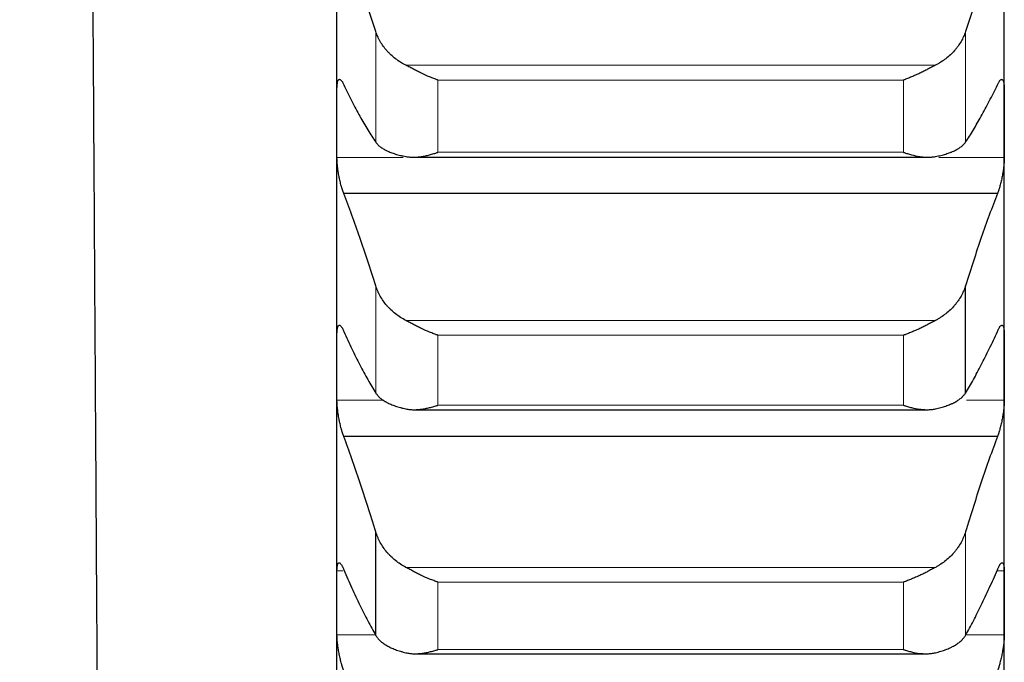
# Model space of a CAD drawing. Header units: inches. Extents: x 0 to 20790, y -12 to 14700.
# Tile 162 of 256: x 8037 to 8113, y 9367 to 9417. Entities that reach past the tile are written whole.
import ezdxf

# ---------------------------------------------------------------- set-up
doc = ezdxf.new("R2010")
doc.units = ezdxf.units.IN
doc.layers.add('1', color=7, linetype='Continuous', true_color=0xffffff)
doc.layers.add('254', color=7, linetype='Continuous', true_color=0xffffff)
doc.styles.add('latin_extended', font='simplex.shx')
doc.dimstyles.get("Standard").update_dxf_attribs({"dimtxt": 0.18, "dimasz": 0.18, "dimexe": 0.18, "dimexo": 0.0625, "dimgap": 0.09, "dimtad": 0, "dimtih": 1, "dimtoh": 1, "dimdec": 4, "dimzin": 0, "dimdsep": 46, "dimtxsty": 'Standard', "dimcen": 0.09, "dimadec": 0, "dimazin": 0, "dimtfac": 1, "dimtdec": 4, "dimtofl": 0, "dimtmove": 0, "dimatfit": 3, "dimfxl": 1, "dimtolj": 1, "dimtzin": 0, "dimarcsym": 0})

# ---------------------------------------------------------------- blocks, each defined once
blk = doc.blocks.new('_U1')
at = {"layer": '254', "color": 3, "linetype": 'Continuous', "lineweight": 13, "transparency": 16777216}
for p, q in [((1386.411, 10951.253), (1386.411, 7981.754)), ((8061.411, 9764.754), (8061.411, 7981.754)), ((1508.911, 8016.754), (7938.911, 8016.754))]:
    blk.add_line(p, q, dxfattribs=at)
at = {"layer": '254', "color": 3, "transparency": 16777216}
for points in [[(1508.911, 8037.17), (1508.911, 7996.337), (1386.411, 8016.754)], [(7938.911, 7996.337), (7938.911, 8037.17), (8061.411, 8016.754)]]:
    blk.add_solid(points, dxfattribs=at)
at = {"layer": 'Defpoints', "color": 0, "transparency": 16777216}
for p in [(1386.411, 10986.253), (8061.411, 9799.754), (8061.411, 8016.754)]:
    blk.add_point(p, dxfattribs=at)
at = {"layer": '254', "color": 2, "lineweight": 13, "transparency": 16777216, "insert": (4508.078, 8200.504), "char_height": 122.5, "attachment_point": 1, "style": 'latin_extended'}
blk.add_mtext('\\A1;6675', dxfattribs=at)

msp = doc.modelspace()

# ---------------------------------------------------------------- linework, layer by layer
at = {"layer": '1', "color": 2, "linetype": 'Continuous', "lineweight": 25}
for p, q in [((8061.411, 9409.107), (8061.411, 9428.734)), ((8113.411, 9409.107), (8113.411, 9428.734)), ((8061.411, 9390.105), (8061.411, 9409.107)), ((8113.411, 9390.105), (8113.411, 9409.107)), ((8067.388, 9406.454), (8107.464, 9406.454)), ((8112.874, 9403.633), (8061.949, 9403.633)), ((8110.385, 9388.091), (8110.385, 9396.433)), ((8061.411, 9371.76), (8061.411, 9390.105)), ((8113.411, 9371.76), (8113.411, 9390.105)), ((8067.464, 9386.79), (8107.393, 9386.79)), ((8112.874, 9384.711), (8061.949, 9384.711)), ((8064.438, 9369.219), (8064.438, 9377.273)), ((8061.411, 9354.1), (8061.411, 9371.76)), ((8113.411, 9354.1), (8113.411, 9371.76)), ((8067.541, 9367.786), (8107.316, 9367.786))]:
    msp.add_line(p, q, dxfattribs=at)
at = {"layer": '1', "color": 110, "linetype": 'Continuous', "lineweight": 13}
for p, q in [((8064.438, 9407.622), (8064.438, 9416.239)), ((8110.385, 9407.622), (8110.385, 9416.239)), ((8108.043, 9413.614), (8066.78, 9413.614)), ((8105.556, 9412.463), (8069.267, 9412.463)), ((8069.267, 9406.836), (8069.267, 9412.463)), ((8105.556, 9406.836), (8105.556, 9412.463)), ((8105.556, 9406.836), (8069.267, 9406.836)), ((8066.579, 9406.435), (8061.414, 9406.435)), ((8107.754, 9406.435), (8067.084, 9406.435)), ((8113.409, 9406.435), (8108.316, 9406.435)), ((8064.438, 9388.091), (8064.438, 9396.433)), ((8108.043, 9393.737), (8066.78, 9393.737)), ((8105.556, 9392.589), (8069.267, 9392.589)), ((8069.267, 9387.141), (8069.267, 9392.589)), ((8105.556, 9387.141), (8105.556, 9392.589)), ((8065.067, 9387.522), (8061.414, 9387.522)), ((8113.409, 9387.522), (8110.47, 9387.522)), ((8105.556, 9387.141), (8069.267, 9387.141)), ((8110.385, 9369.219), (8110.385, 9377.273)), ((8108.043, 9374.51), (8066.78, 9374.51)), ((8061.879, 9374.25), (8061.414, 9374.25)), ((8113.409, 9374.25), (8112.886, 9374.25)), ((8105.556, 9373.367), (8069.267, 9373.367)), ((8069.267, 9368.107), (8069.267, 9373.367)), ((8105.556, 9368.107), (8105.556, 9373.367)), ((8064.413, 9369.27), (8061.414, 9369.27)), ((8113.409, 9369.27), (8110.409, 9369.27)), ((8105.556, 9368.107), (8069.267, 9368.107))]:
    msp.add_line(p, q, dxfattribs=at)
at = {"layer": '1', "color": 2, "linetype": 'Continuous', "lineweight": 25}
for points, knots in [([(8045.866, 8861.176), (8045.214, 8966.423), (8044.189, 9131.945), (8043.122, 9304.233), (8042.665, 9378.039), (8042.539, 9398.336), (8042.414, 9418.633), (8042.288, 9438.93), (8042.162, 9459.227), (8042.037, 9479.503), (8041.953, 9493.013), (8041.911, 9499.758)], [0, 0, 0, 0, 0.49444, 0.777608, 0.809392, 0.841176, 0.872961, 0.904745, 0.936529, 0.968313, 1, 1, 1, 1]), ([(8066.78, 9413.614), (8066.634, 9413.688), (8066.494, 9413.768), (8066.225, 9413.939), (8065.968, 9414.12), (8065.731, 9414.32), (8065.591, 9414.452), (8065.563, 9414.478), (8065.508, 9414.532), (8065.481, 9414.559), (8065.401, 9414.642), (8065.349, 9414.697), (8065.199, 9414.867), (8065.107, 9414.982), (8064.935, 9415.22), (8064.856, 9415.341), (8064.748, 9415.528), (8064.713, 9415.59), (8064.665, 9415.686), (8064.649, 9415.718), (8064.618, 9415.782), (8064.603, 9415.814), (8064.531, 9415.976), (8064.48, 9416.107), (8064.438, 9416.239)], [0, 0, 0, 0, 0.125, 0.125, 0.25, 0.375, 0.375, 0.40625, 0.40625, 0.4375, 0.4375, 0.5, 0.5, 0.625, 0.625, 0.75, 0.75, 0.8125, 0.8125, 0.84375, 0.84375, 0.875, 0.875, 1, 1, 1, 1]), ([(8110.385, 9416.239), (8110.343, 9416.107), (8110.293, 9415.977), (8110.178, 9415.72), (8110.049, 9415.468), (8109.891, 9415.224), (8109.762, 9415.045), (8109.717, 9414.986), (8109.647, 9414.898), (8109.623, 9414.869), (8109.574, 9414.812), (8109.55, 9414.783), (8109.425, 9414.642), (8109.213, 9414.424), (8108.978, 9414.224), (8108.731, 9414.033), (8108.602, 9413.942), (8108.432, 9413.834), (8108.398, 9413.813), (8108.328, 9413.771), (8108.223, 9413.709), (8108.116, 9413.651), (8108.043, 9413.614)], [0, 0, 0, 0, 0.125, 0.125, 0.25, 0.375, 0.375, 0.4375, 0.4375, 0.46875, 0.46875, 0.5, 0.5, 0.625, 0.75, 0.75, 0.875, 0.875, 0.90625, 0.90625, 0.9375, 1, 1, 1, 1]), ([(8069.267, 9412.463), (8069.264, 9412.464), (8069.261, 9412.465), (8069.254, 9412.467), (8069.251, 9412.469), (8069.241, 9412.472), (8069.221, 9412.479), (8069.175, 9412.496), (8069.082, 9412.53), (8069.003, 9412.561), (8068.845, 9412.623), (8068.74, 9412.665), (8068.426, 9412.799), (8068.218, 9412.893), (8067.907, 9413.041), (8067.803, 9413.092), (8067.648, 9413.169), (8067.596, 9413.195), (8067.492, 9413.247), (8067.44, 9413.274), (8067.286, 9413.353), (8067.183, 9413.405), (8066.98, 9413.51), (8066.88, 9413.562), (8066.78, 9413.614)], [0, 0, 0, 0, 0.003906, 0.003906, 0.007812, 0.007812, 0.015625, 0.03125, 0.0625, 0.125, 0.125, 0.25, 0.25, 0.5, 0.5, 0.625, 0.625, 0.6875, 0.6875, 0.75, 0.75, 0.875, 0.875, 1, 1, 1, 1]), ([(8108.043, 9413.614), (8107.943, 9413.562), (8107.843, 9413.511), (8107.642, 9413.407), (8107.541, 9413.354), (8107.337, 9413.25), (8107.234, 9413.198), (8107.027, 9413.096), (8106.923, 9413.045), (8106.713, 9412.945), (8106.609, 9412.896), (8106.399, 9412.801), (8106.294, 9412.755), (8106.084, 9412.666), (8105.978, 9412.623), (8105.82, 9412.561), (8105.741, 9412.53), (8105.648, 9412.496), (8105.602, 9412.479), (8105.582, 9412.472), (8105.569, 9412.467), (8105.562, 9412.465), (8105.556, 9412.463)], [0, 0, 0, 0, 0.125, 0.125, 0.25, 0.25, 0.375, 0.375, 0.5, 0.5, 0.625, 0.625, 0.75, 0.75, 0.875, 0.875, 0.9375, 0.96875, 0.984375, 0.992188, 0.992188, 1, 1, 1, 1]), ([(8061.414, 9411.778), (8061.414, 9411.83), (8061.416, 9411.929), (8061.424, 9412.062), (8061.433, 9412.141), (8061.441, 9412.197), (8061.444, 9412.215), (8061.45, 9412.249), (8061.453, 9412.266), (8061.471, 9412.344), (8061.488, 9412.394), (8061.512, 9412.442), (8061.518, 9412.451), (8061.526, 9412.463), (8061.528, 9412.467), (8061.534, 9412.474), (8061.548, 9412.491), (8061.574, 9412.513), (8061.6, 9412.52), (8061.627, 9412.52), (8061.641, 9412.517), (8061.685, 9412.499), (8061.716, 9412.475), (8061.763, 9412.421), (8061.78, 9412.4), (8061.804, 9412.364), (8061.813, 9412.351), (8061.83, 9412.324), (8061.838, 9412.31), (8061.88, 9412.236), (8061.914, 9412.166), (8061.949, 9412.086)], [0, 0, 0, 0, 0.0625, 0.125, 0.1875, 0.1875, 0.21875, 0.21875, 0.25, 0.25, 0.375, 0.375, 0.40625, 0.40625, 0.421875, 0.421875, 0.4375, 0.5, 0.5625, 0.5625, 0.625, 0.625, 0.75, 0.75, 0.8125, 0.8125, 0.84375, 0.84375, 0.875, 0.875, 1, 1, 1, 1]), ([(8112.874, 9412.086), (8112.908, 9412.166), (8112.942, 9412.235), (8112.993, 9412.324), (8113.009, 9412.35), (8113.034, 9412.386), (8113.042, 9412.398), (8113.059, 9412.419), (8113.067, 9412.429), (8113.107, 9412.475), (8113.137, 9412.499), (8113.181, 9412.517), (8113.195, 9412.52), (8113.215, 9412.52), (8113.222, 9412.519), (8113.235, 9412.516), (8113.241, 9412.513), (8113.273, 9412.497), (8113.295, 9412.472), (8113.32, 9412.424), (8113.325, 9412.414), (8113.334, 9412.391), (8113.338, 9412.379), (8113.351, 9412.341), (8113.359, 9412.313), (8113.38, 9412.22), (8113.39, 9412.147), (8113.399, 9412.041), (8113.401, 9412.019), (8113.404, 9411.974), (8113.405, 9411.951), (8113.408, 9411.88), (8113.409, 9411.83), (8113.409, 9411.778)], [0, 0, 0, 0, 0.125, 0.125, 0.1875, 0.1875, 0.21875, 0.21875, 0.25, 0.25, 0.375, 0.375, 0.4375, 0.4375, 0.46875, 0.46875, 0.5, 0.5, 0.625, 0.625, 0.65625, 0.65625, 0.6875, 0.6875, 0.75, 0.75, 0.875, 0.875, 0.90625, 0.90625, 0.9375, 0.9375, 1, 1, 1, 1]), ([(8064.438, 9407.622), (8064.48, 9407.559), (8064.53, 9407.498), (8064.645, 9407.38), (8064.774, 9407.266), (8064.932, 9407.159), (8065.061, 9407.082), (8065.106, 9407.056), (8065.176, 9407.019), (8065.2, 9407.007), (8065.249, 9406.983), (8065.273, 9406.971), (8065.398, 9406.912), (8065.609, 9406.822), (8065.845, 9406.742), (8066.092, 9406.666), (8066.221, 9406.631), (8066.391, 9406.589), (8066.425, 9406.581), (8066.495, 9406.565), (8066.599, 9406.541), (8066.707, 9406.519), (8066.78, 9406.505)], [0, 0, 0, 0, 0.125, 0.125, 0.25, 0.375, 0.375, 0.4375, 0.4375, 0.46875, 0.46875, 0.5, 0.5, 0.625, 0.75, 0.75, 0.875, 0.875, 0.90625, 0.90625, 0.9375, 1, 1, 1, 1]), ([(8108.043, 9406.505), (8108.189, 9406.533), (8108.329, 9406.564), (8108.598, 9406.63), (8108.855, 9406.7), (8109.091, 9406.78), (8109.232, 9406.834), (8109.26, 9406.844), (8109.315, 9406.866), (8109.342, 9406.878), (8109.422, 9406.912), (8109.474, 9406.935), (8109.624, 9407.006), (8109.716, 9407.055), (8109.888, 9407.157), (8109.967, 9407.21), (8110.075, 9407.293), (8110.109, 9407.321), (8110.158, 9407.365), (8110.174, 9407.379), (8110.205, 9407.408), (8110.22, 9407.423), (8110.292, 9407.498), (8110.343, 9407.559), (8110.385, 9407.622)], [0, 0, 0, 0, 0.125, 0.125, 0.25, 0.375, 0.375, 0.40625, 0.40625, 0.4375, 0.4375, 0.5, 0.5, 0.625, 0.625, 0.75, 0.75, 0.8125, 0.8125, 0.84375, 0.84375, 0.875, 0.875, 1, 1, 1, 1]), ([(8066.78, 9406.505), (8066.88, 9406.486), (8066.98, 9406.473), (8067.181, 9406.456), (8067.282, 9406.453), (8067.486, 9406.455), (8067.589, 9406.46), (8067.795, 9406.478), (8067.9, 9406.49), (8068.109, 9406.523), (8068.214, 9406.542), (8068.424, 9406.587), (8068.529, 9406.612), (8068.739, 9406.667), (8068.844, 9406.698), (8069.003, 9406.747), (8069.082, 9406.772), (8069.175, 9406.804), (8069.221, 9406.82), (8069.241, 9406.826), (8069.254, 9406.831), (8069.261, 9406.833), (8069.267, 9406.836)], [0, 0, 0, 0, 0.125, 0.125, 0.25, 0.25, 0.375, 0.375, 0.5, 0.5, 0.625, 0.625, 0.75, 0.75, 0.875, 0.875, 0.9375, 0.96875, 0.984375, 0.992188, 0.992188, 1, 1, 1, 1]), ([(8105.556, 9406.836), (8105.559, 9406.835), (8105.562, 9406.833), (8105.569, 9406.831), (8105.572, 9406.83), (8105.582, 9406.826), (8105.602, 9406.82), (8105.648, 9406.804), (8105.741, 9406.772), (8105.82, 9406.747), (8105.978, 9406.698), (8106.083, 9406.668), (8106.397, 9406.585), (8106.605, 9406.54), (8106.916, 9406.491), (8107.02, 9406.479), (8107.175, 9406.465), (8107.227, 9406.461), (8107.33, 9406.456), (8107.382, 9406.454), (8107.537, 9406.453), (8107.64, 9406.456), (8107.843, 9406.473), (8107.943, 9406.486), (8108.043, 9406.505)], [0, 0, 0, 0, 0.003906, 0.003906, 0.007812, 0.007812, 0.015625, 0.03125, 0.0625, 0.125, 0.125, 0.25, 0.25, 0.5, 0.5, 0.625, 0.625, 0.6875, 0.6875, 0.75, 0.75, 0.875, 0.875, 1, 1, 1, 1]), ([(8061.949, 9403.633), (8061.914, 9403.715), (8061.88, 9403.806), (8061.83, 9403.953), (8061.813, 9404.004), (8061.789, 9404.084), (8061.781, 9404.111), (8061.764, 9404.166), (8061.756, 9404.195), (8061.716, 9404.336), (8061.686, 9404.454), (8061.642, 9404.639), (8061.628, 9404.701), (8061.608, 9404.797), (8061.601, 9404.829), (8061.588, 9404.893), (8061.581, 9404.926), (8061.55, 9405.087), (8061.528, 9405.217), (8061.503, 9405.38), (8061.498, 9405.412), (8061.489, 9405.478), (8061.484, 9405.511), (8061.472, 9405.608), (8061.464, 9405.672), (8061.443, 9405.861), (8061.433, 9405.983), (8061.423, 9406.131), (8061.422, 9406.16), (8061.419, 9406.217), (8061.418, 9406.246), (8061.415, 9406.329), (8061.414, 9406.383), (8061.414, 9406.435)], [0, 0, 0, 0, 0.125, 0.125, 0.1875, 0.1875, 0.21875, 0.21875, 0.25, 0.25, 0.375, 0.375, 0.4375, 0.4375, 0.46875, 0.46875, 0.5, 0.5, 0.625, 0.625, 0.65625, 0.65625, 0.6875, 0.6875, 0.75, 0.75, 0.875, 0.875, 0.90625, 0.90625, 0.9375, 0.9375, 1, 1, 1, 1]), ([(8113.409, 9406.435), (8113.409, 9406.383), (8113.407, 9406.276), (8113.399, 9406.106), (8113.39, 9405.986), (8113.382, 9405.894), (8113.379, 9405.862), (8113.373, 9405.8), (8113.369, 9405.768), (8113.352, 9405.61), (8113.335, 9405.482), (8113.31, 9405.318), (8113.305, 9405.286), (8113.297, 9405.236), (8113.295, 9405.22), (8113.289, 9405.187), (8113.275, 9405.105), (8113.248, 9404.959), (8113.223, 9404.831), (8113.196, 9404.705), (8113.181, 9404.642), (8113.138, 9404.455), (8113.107, 9404.337), (8113.059, 9404.168), (8113.043, 9404.113), (8113.018, 9404.033), (8113.01, 9404.007), (8112.993, 9403.955), (8112.985, 9403.93), (8112.943, 9403.806), (8112.908, 9403.715), (8112.874, 9403.633)], [0, 0, 0, 0, 0.0625, 0.125, 0.1875, 0.1875, 0.21875, 0.21875, 0.25, 0.25, 0.375, 0.375, 0.40625, 0.40625, 0.421875, 0.421875, 0.4375, 0.5, 0.5625, 0.5625, 0.625, 0.625, 0.75, 0.75, 0.8125, 0.8125, 0.84375, 0.84375, 0.875, 0.875, 1, 1, 1, 1]), ([(8066.78, 9393.737), (8066.634, 9393.813), (8066.494, 9393.895), (8066.225, 9394.07), (8065.968, 9394.256), (8065.731, 9394.461), (8065.591, 9394.596), (8065.563, 9394.624), (8065.508, 9394.679), (8065.481, 9394.707), (8065.401, 9394.791), (8065.349, 9394.848), (8065.199, 9395.022), (8065.107, 9395.141), (8064.935, 9395.385), (8064.856, 9395.51), (8064.748, 9395.701), (8064.713, 9395.766), (8064.665, 9395.864), (8064.649, 9395.897), (8064.618, 9395.963), (8064.603, 9395.996), (8064.531, 9396.162), (8064.48, 9396.297), (8064.438, 9396.433)], [0, 0, 0, 0, 0.125, 0.125, 0.25, 0.375, 0.375, 0.40625, 0.40625, 0.4375, 0.4375, 0.5, 0.5, 0.625, 0.625, 0.75, 0.75, 0.8125, 0.8125, 0.84375, 0.84375, 0.875, 0.875, 1, 1, 1, 1]), ([(8110.385, 9396.433), (8110.343, 9396.297), (8110.293, 9396.163), (8110.178, 9395.899), (8110.049, 9395.64), (8109.891, 9395.39), (8109.762, 9395.206), (8109.717, 9395.145), (8109.647, 9395.055), (8109.623, 9395.025), (8109.574, 9394.966), (8109.55, 9394.936), (8109.425, 9394.791), (8109.213, 9394.568), (8108.978, 9394.363), (8108.731, 9394.167), (8108.602, 9394.073), (8108.432, 9393.963), (8108.398, 9393.941), (8108.328, 9393.898), (8108.223, 9393.835), (8108.116, 9393.775), (8108.043, 9393.737)], [0, 0, 0, 0, 0.125, 0.125, 0.25, 0.375, 0.375, 0.4375, 0.4375, 0.46875, 0.46875, 0.5, 0.5, 0.625, 0.75, 0.75, 0.875, 0.875, 0.90625, 0.90625, 0.9375, 1, 1, 1, 1]), ([(8069.267, 9392.589), (8069.264, 9392.59), (8069.261, 9392.591), (8069.254, 9392.593), (8069.251, 9392.594), (8069.241, 9392.598), (8069.221, 9392.605), (8069.175, 9392.621), (8069.082, 9392.654), (8069.003, 9392.684), (8068.845, 9392.744), (8068.74, 9392.786), (8068.426, 9392.917), (8068.218, 9393.011), (8067.907, 9393.159), (8067.803, 9393.209), (8067.648, 9393.286), (8067.596, 9393.312), (8067.492, 9393.365), (8067.44, 9393.391), (8067.286, 9393.471), (8067.183, 9393.525), (8066.98, 9393.631), (8066.88, 9393.684), (8066.78, 9393.737)], [0, 0, 0, 0, 0.003906, 0.003906, 0.007812, 0.007812, 0.015625, 0.03125, 0.0625, 0.125, 0.125, 0.25, 0.25, 0.5, 0.5, 0.625, 0.625, 0.6875, 0.6875, 0.75, 0.75, 0.875, 0.875, 1, 1, 1, 1]), ([(8108.043, 9393.737), (8107.943, 9393.684), (8107.843, 9393.632), (8107.642, 9393.526), (8107.541, 9393.473), (8107.337, 9393.368), (8107.234, 9393.316), (8107.027, 9393.213), (8106.923, 9393.162), (8106.713, 9393.062), (8106.609, 9393.014), (8106.399, 9392.92), (8106.294, 9392.874), (8106.084, 9392.787), (8105.978, 9392.744), (8105.82, 9392.684), (8105.741, 9392.654), (8105.648, 9392.621), (8105.602, 9392.605), (8105.582, 9392.598), (8105.569, 9392.593), (8105.562, 9392.591), (8105.556, 9392.589)], [0, 0, 0, 0, 0.125, 0.125, 0.25, 0.25, 0.375, 0.375, 0.5, 0.5, 0.625, 0.625, 0.75, 0.75, 0.875, 0.875, 0.9375, 0.96875, 0.984375, 0.992188, 0.992188, 1, 1, 1, 1]), ([(8061.414, 9392.688), (8061.414, 9392.738), (8061.416, 9392.834), (8061.424, 9392.961), (8061.433, 9393.036), (8061.441, 9393.088), (8061.444, 9393.105), (8061.45, 9393.137), (8061.453, 9393.152), (8061.471, 9393.224), (8061.488, 9393.27), (8061.512, 9393.311), (8061.518, 9393.319), (8061.526, 9393.329), (8061.528, 9393.332), (8061.534, 9393.338), (8061.548, 9393.352), (8061.574, 9393.368), (8061.6, 9393.37), (8061.627, 9393.365), (8061.641, 9393.36), (8061.685, 9393.334), (8061.716, 9393.304), (8061.763, 9393.243), (8061.78, 9393.219), (8061.804, 9393.18), (8061.813, 9393.166), (8061.83, 9393.137), (8061.838, 9393.121), (8061.88, 9393.042), (8061.914, 9392.968), (8061.949, 9392.883)], [0, 0, 0, 0, 0.0625, 0.125, 0.1875, 0.1875, 0.21875, 0.21875, 0.25, 0.25, 0.375, 0.375, 0.40625, 0.40625, 0.421875, 0.421875, 0.4375, 0.5, 0.5625, 0.5625, 0.625, 0.625, 0.75, 0.75, 0.8125, 0.8125, 0.84375, 0.84375, 0.875, 0.875, 1, 1, 1, 1]), ([(8112.874, 9392.883), (8112.908, 9392.968), (8112.942, 9393.041), (8112.993, 9393.136), (8113.009, 9393.165), (8113.034, 9393.205), (8113.042, 9393.218), (8113.059, 9393.241), (8113.067, 9393.252), (8113.107, 9393.304), (8113.137, 9393.334), (8113.181, 9393.359), (8113.195, 9393.365), (8113.215, 9393.369), (8113.222, 9393.369), (8113.235, 9393.368), (8113.241, 9393.367), (8113.273, 9393.357), (8113.295, 9393.337), (8113.32, 9393.296), (8113.325, 9393.287), (8113.334, 9393.267), (8113.338, 9393.256), (8113.351, 9393.222), (8113.359, 9393.196), (8113.38, 9393.11), (8113.39, 9393.041), (8113.399, 9392.94), (8113.401, 9392.919), (8113.404, 9392.876), (8113.405, 9392.854), (8113.408, 9392.786), (8113.409, 9392.738), (8113.409, 9392.688)], [0, 0, 0, 0, 0.125, 0.125, 0.1875, 0.1875, 0.21875, 0.21875, 0.25, 0.25, 0.375, 0.375, 0.4375, 0.4375, 0.46875, 0.46875, 0.5, 0.5, 0.625, 0.625, 0.65625, 0.65625, 0.6875, 0.6875, 0.75, 0.75, 0.875, 0.875, 0.90625, 0.90625, 0.9375, 0.9375, 1, 1, 1, 1]), ([(8061.949, 9384.711), (8061.914, 9384.797), (8061.88, 9384.891), (8061.83, 9385.043), (8061.813, 9385.096), (8061.789, 9385.178), (8061.781, 9385.206), (8061.764, 9385.262), (8061.756, 9385.291), (8061.716, 9385.436), (8061.686, 9385.556), (8061.642, 9385.742), (8061.628, 9385.805), (8061.608, 9385.902), (8061.601, 9385.934), (8061.588, 9385.999), (8061.581, 9386.031), (8061.55, 9386.193), (8061.528, 9386.323), (8061.503, 9386.485), (8061.498, 9386.518), (8061.489, 9386.583), (8061.484, 9386.615), (8061.472, 9386.712), (8061.464, 9386.775), (8061.443, 9386.962), (8061.433, 9387.082), (8061.423, 9387.226), (8061.422, 9387.255), (8061.419, 9387.311), (8061.418, 9387.339), (8061.415, 9387.42), (8061.414, 9387.472), (8061.414, 9387.522)], [0, 0, 0, 0, 0.125, 0.125, 0.1875, 0.1875, 0.21875, 0.21875, 0.25, 0.25, 0.375, 0.375, 0.4375, 0.4375, 0.46875, 0.46875, 0.5, 0.5, 0.625, 0.625, 0.65625, 0.65625, 0.6875, 0.6875, 0.75, 0.75, 0.875, 0.875, 0.90625, 0.90625, 0.9375, 0.9375, 1, 1, 1, 1]), ([(8064.438, 9388.091), (8064.48, 9388.022), (8064.53, 9387.955), (8064.645, 9387.825), (8064.774, 9387.699), (8064.932, 9387.582), (8065.061, 9387.496), (8065.106, 9387.468), (8065.176, 9387.427), (8065.2, 9387.413), (8065.249, 9387.386), (8065.273, 9387.373), (8065.398, 9387.308), (8065.609, 9387.208), (8065.845, 9387.119), (8066.092, 9387.035), (8066.221, 9386.995), (8066.391, 9386.949), (8066.425, 9386.94), (8066.495, 9386.922), (8066.599, 9386.895), (8066.707, 9386.871), (8066.78, 9386.855)], [0, 0, 0, 0, 0.125, 0.125, 0.25, 0.375, 0.375, 0.4375, 0.4375, 0.46875, 0.46875, 0.5, 0.5, 0.625, 0.75, 0.75, 0.875, 0.875, 0.90625, 0.90625, 0.9375, 1, 1, 1, 1]), ([(8108.043, 9386.855), (8108.189, 9386.886), (8108.329, 9386.921), (8108.598, 9386.994), (8108.855, 9387.073), (8109.091, 9387.162), (8109.232, 9387.221), (8109.26, 9387.233), (8109.315, 9387.258), (8109.342, 9387.27), (8109.422, 9387.308), (8109.474, 9387.333), (8109.624, 9387.412), (8109.716, 9387.466), (8109.888, 9387.579), (8109.967, 9387.638), (8110.075, 9387.729), (8110.109, 9387.761), (8110.158, 9387.808), (8110.174, 9387.824), (8110.205, 9387.856), (8110.22, 9387.872), (8110.292, 9387.954), (8110.343, 9388.022), (8110.385, 9388.091)], [0, 0, 0, 0, 0.125, 0.125, 0.25, 0.375, 0.375, 0.40625, 0.40625, 0.4375, 0.4375, 0.5, 0.5, 0.625, 0.625, 0.75, 0.75, 0.8125, 0.8125, 0.84375, 0.84375, 0.875, 0.875, 1, 1, 1, 1]), ([(8113.409, 9387.522), (8113.409, 9387.472), (8113.407, 9387.368), (8113.399, 9387.202), (8113.39, 9387.084), (8113.382, 9386.994), (8113.379, 9386.963), (8113.373, 9386.901), (8113.369, 9386.87), (8113.352, 9386.714), (8113.335, 9386.587), (8113.31, 9386.424), (8113.305, 9386.392), (8113.297, 9386.342), (8113.295, 9386.326), (8113.289, 9386.293), (8113.275, 9386.211), (8113.248, 9386.065), (8113.223, 9385.936), (8113.196, 9385.809), (8113.181, 9385.745), (8113.138, 9385.557), (8113.107, 9385.437), (8113.059, 9385.264), (8113.043, 9385.208), (8113.018, 9385.126), (8113.01, 9385.099), (8112.993, 9385.046), (8112.985, 9385.02), (8112.943, 9384.892), (8112.908, 9384.797), (8112.874, 9384.711)], [0, 0, 0, 0, 0.0625, 0.125, 0.1875, 0.1875, 0.21875, 0.21875, 0.25, 0.25, 0.375, 0.375, 0.40625, 0.40625, 0.421875, 0.421875, 0.4375, 0.5, 0.5625, 0.5625, 0.625, 0.625, 0.75, 0.75, 0.8125, 0.8125, 0.84375, 0.84375, 0.875, 0.875, 1, 1, 1, 1]), ([(8066.78, 9386.855), (8066.88, 9386.833), (8066.98, 9386.818), (8067.181, 9386.797), (8067.282, 9386.791), (8067.486, 9386.789), (8067.589, 9386.792), (8067.795, 9386.806), (8067.9, 9386.817), (8068.109, 9386.845), (8068.214, 9386.863), (8068.424, 9386.904), (8068.529, 9386.927), (8068.739, 9386.98), (8068.844, 9387.008), (8069.003, 9387.055), (8069.082, 9387.08), (8069.175, 9387.11), (8069.221, 9387.125), (8069.241, 9387.132), (8069.254, 9387.137), (8069.261, 9387.139), (8069.267, 9387.141)], [0, 0, 0, 0, 0.125, 0.125, 0.25, 0.25, 0.375, 0.375, 0.5, 0.5, 0.625, 0.625, 0.75, 0.75, 0.875, 0.875, 0.9375, 0.96875, 0.984375, 0.992187, 0.992187, 1, 1, 1, 1]), ([(8105.556, 9387.141), (8105.559, 9387.14), (8105.562, 9387.139), (8105.569, 9387.137), (8105.572, 9387.136), (8105.582, 9387.132), (8105.602, 9387.125), (8105.648, 9387.11), (8105.741, 9387.08), (8105.82, 9387.055), (8105.978, 9387.008), (8106.083, 9386.98), (8106.397, 9386.901), (8106.605, 9386.86), (8106.916, 9386.817), (8107.02, 9386.807), (8107.175, 9386.796), (8107.227, 9386.793), (8107.33, 9386.79), (8107.382, 9386.79), (8107.537, 9386.791), (8107.64, 9386.797), (8107.843, 9386.818), (8107.943, 9386.833), (8108.043, 9386.855)], [0, 0, 0, 0, 0.003906, 0.003906, 0.007813, 0.007813, 0.015625, 0.03125, 0.0625, 0.125, 0.125, 0.25, 0.25, 0.5, 0.5, 0.625, 0.625, 0.6875, 0.6875, 0.75, 0.75, 0.875, 0.875, 1, 1, 1, 1]), ([(8066.78, 9374.51), (8066.634, 9374.588), (8066.494, 9374.672), (8066.225, 9374.851), (8065.968, 9375.041), (8065.731, 9375.252), (8065.591, 9375.39), (8065.563, 9375.418), (8065.508, 9375.474), (8065.481, 9375.503), (8065.401, 9375.589), (8065.349, 9375.648), (8065.199, 9375.826), (8065.107, 9375.948), (8064.935, 9376.198), (8064.856, 9376.326), (8064.748, 9376.522), (8064.713, 9376.588), (8064.665, 9376.689), (8064.649, 9376.722), (8064.618, 9376.79), (8064.603, 9376.824), (8064.531, 9376.995), (8064.48, 9377.133), (8064.438, 9377.273)], [0, 0, 0, 0, 0.125, 0.125, 0.25, 0.375, 0.375, 0.40625, 0.40625, 0.4375, 0.4375, 0.5, 0.5, 0.625, 0.625, 0.75, 0.75, 0.8125, 0.8125, 0.84375, 0.84375, 0.875, 0.875, 1, 1, 1, 1]), ([(8110.385, 9377.273), (8110.343, 9377.133), (8110.293, 9376.996), (8110.178, 9376.725), (8110.049, 9376.459), (8109.891, 9376.203), (8109.762, 9376.014), (8109.717, 9375.952), (8109.647, 9375.859), (8109.623, 9375.829), (8109.574, 9375.768), (8109.55, 9375.738), (8109.425, 9375.59), (8109.213, 9375.361), (8108.978, 9375.151), (8108.731, 9374.95), (8108.602, 9374.854), (8108.432, 9374.741), (8108.398, 9374.719), (8108.328, 9374.675), (8108.223, 9374.61), (8108.116, 9374.549), (8108.043, 9374.51)], [0, 0, 0, 0, 0.125, 0.125, 0.25, 0.375, 0.375, 0.4375, 0.4375, 0.46875, 0.46875, 0.5, 0.5, 0.625, 0.75, 0.75, 0.875, 0.875, 0.90625, 0.90625, 0.9375, 1, 1, 1, 1]), ([(8061.414, 9374.25), (8061.414, 9374.299), (8061.416, 9374.39), (8061.424, 9374.511), (8061.433, 9374.582), (8061.441, 9374.63), (8061.444, 9374.646), (8061.45, 9374.676), (8061.453, 9374.69), (8061.471, 9374.756), (8061.488, 9374.796), (8061.512, 9374.832), (8061.518, 9374.838), (8061.526, 9374.846), (8061.528, 9374.849), (8061.534, 9374.854), (8061.548, 9374.864), (8061.574, 9374.874), (8061.6, 9374.871), (8061.627, 9374.861), (8061.641, 9374.853), (8061.685, 9374.819), (8061.716, 9374.785), (8061.763, 9374.716), (8061.78, 9374.69), (8061.804, 9374.647), (8061.813, 9374.632), (8061.83, 9374.601), (8061.838, 9374.584), (8061.88, 9374.499), (8061.914, 9374.421), (8061.949, 9374.333)], [0, 0, 0, 0, 0.0625, 0.125, 0.1875, 0.1875, 0.21875, 0.21875, 0.25, 0.25, 0.375, 0.375, 0.40625, 0.40625, 0.421875, 0.421875, 0.4375, 0.5, 0.5625, 0.5625, 0.625, 0.625, 0.75, 0.75, 0.8125, 0.8125, 0.84375, 0.84375, 0.875, 0.875, 1, 1, 1, 1]), ([(8069.267, 9373.367), (8069.264, 9373.368), (8069.261, 9373.369), (8069.254, 9373.371), (8069.251, 9373.372), (8069.241, 9373.376), (8069.221, 9373.382), (8069.175, 9373.398), (8069.082, 9373.43), (8069.003, 9373.459), (8068.845, 9373.518), (8068.74, 9373.559), (8068.426, 9373.688), (8068.218, 9373.78), (8067.907, 9373.927), (8067.803, 9373.977), (8067.648, 9374.055), (8067.596, 9374.081), (8067.492, 9374.133), (8067.44, 9374.16), (8067.286, 9374.24), (8067.183, 9374.294), (8066.98, 9374.402), (8066.88, 9374.457), (8066.78, 9374.51)], [0, 0, 0, 0, 0.003906, 0.003906, 0.007812, 0.007812, 0.015625, 0.03125, 0.0625, 0.125, 0.125, 0.25, 0.25, 0.5, 0.5, 0.625, 0.625, 0.6875, 0.6875, 0.75, 0.75, 0.875, 0.875, 1, 1, 1, 1]), ([(8108.043, 9374.51), (8107.943, 9374.457), (8107.843, 9374.403), (8107.642, 9374.296), (8107.541, 9374.242), (8107.337, 9374.136), (8107.234, 9374.084), (8107.027, 9373.981), (8106.923, 9373.93), (8106.713, 9373.831), (8106.609, 9373.783), (8106.399, 9373.69), (8106.294, 9373.645), (8106.084, 9373.559), (8105.978, 9373.518), (8105.82, 9373.459), (8105.741, 9373.43), (8105.648, 9373.398), (8105.602, 9373.382), (8105.582, 9373.376), (8105.569, 9373.371), (8105.562, 9373.369), (8105.556, 9373.367)], [0, 0, 0, 0, 0.125, 0.125, 0.25, 0.25, 0.375, 0.375, 0.5, 0.5, 0.625, 0.625, 0.75, 0.75, 0.875, 0.875, 0.9375, 0.96875, 0.984375, 0.992188, 0.992188, 1, 1, 1, 1]), ([(8112.874, 9374.333), (8112.908, 9374.421), (8112.942, 9374.499), (8112.993, 9374.6), (8113.009, 9374.631), (8113.034, 9374.675), (8113.042, 9374.688), (8113.059, 9374.714), (8113.067, 9374.727), (8113.107, 9374.785), (8113.137, 9374.819), (8113.181, 9374.852), (8113.195, 9374.861), (8113.215, 9374.868), (8113.222, 9374.87), (8113.235, 9374.872), (8113.241, 9374.872), (8113.273, 9374.869), (8113.295, 9374.853), (8113.32, 9374.818), (8113.325, 9374.811), (8113.334, 9374.793), (8113.338, 9374.784), (8113.351, 9374.753), (8113.359, 9374.73), (8113.38, 9374.651), (8113.39, 9374.587), (8113.399, 9374.491), (8113.401, 9374.472), (8113.404, 9374.431), (8113.405, 9374.41), (8113.408, 9374.344), (8113.409, 9374.299), (8113.409, 9374.25)], [0, 0, 0, 0, 0.125, 0.125, 0.1875, 0.1875, 0.21875, 0.21875, 0.25, 0.25, 0.375, 0.375, 0.4375, 0.4375, 0.46875, 0.46875, 0.5, 0.5, 0.625, 0.625, 0.65625, 0.65625, 0.6875, 0.6875, 0.75, 0.75, 0.875, 0.875, 0.90625, 0.90625, 0.9375, 0.9375, 1, 1, 1, 1]), ([(8061.949, 9366.454), (8061.914, 9366.544), (8061.88, 9366.641), (8061.83, 9366.798), (8061.813, 9366.852), (8061.789, 9366.936), (8061.781, 9366.964), (8061.764, 9367.022), (8061.756, 9367.051), (8061.716, 9367.199), (8061.686, 9367.321), (8061.642, 9367.509), (8061.628, 9367.572), (8061.608, 9367.669), (8061.601, 9367.702), (8061.588, 9367.767), (8061.581, 9367.8), (8061.55, 9367.962), (8061.528, 9368.091), (8061.503, 9368.253), (8061.498, 9368.285), (8061.489, 9368.349), (8061.484, 9368.382), (8061.472, 9368.477), (8061.464, 9368.54), (8061.443, 9368.724), (8061.433, 9368.842), (8061.423, 9368.983), (8061.422, 9369.01), (8061.419, 9369.065), (8061.418, 9369.092), (8061.415, 9369.171), (8061.414, 9369.221), (8061.414, 9369.27)], [0, 0, 0, 0, 0.125, 0.125, 0.1875, 0.1875, 0.21875, 0.21875, 0.25, 0.25, 0.375, 0.375, 0.4375, 0.4375, 0.46875, 0.46875, 0.5, 0.5, 0.625, 0.625, 0.65625, 0.65625, 0.6875, 0.6875, 0.75, 0.75, 0.875, 0.875, 0.90625, 0.90625, 0.9375, 0.9375, 1, 1, 1, 1]), ([(8064.438, 9369.219), (8064.48, 9369.144), (8064.53, 9369.071), (8064.645, 9368.93), (8064.774, 9368.793), (8064.932, 9368.664), (8065.061, 9368.571), (8065.106, 9368.54), (8065.176, 9368.495), (8065.2, 9368.48), (8065.249, 9368.45), (8065.273, 9368.436), (8065.398, 9368.364), (8065.609, 9368.255), (8065.845, 9368.157), (8066.092, 9368.064), (8066.221, 9368.021), (8066.391, 9367.969), (8066.425, 9367.959), (8066.495, 9367.94), (8066.599, 9367.911), (8066.707, 9367.883), (8066.78, 9367.866)], [0, 0, 0, 0, 0.125, 0.125, 0.25, 0.375, 0.375, 0.4375, 0.4375, 0.46875, 0.46875, 0.5, 0.5, 0.625, 0.75, 0.75, 0.875, 0.875, 0.90625, 0.90625, 0.9375, 1, 1, 1, 1]), ([(8108.043, 9367.866), (8108.189, 9367.901), (8108.329, 9367.938), (8108.598, 9368.019), (8108.855, 9368.106), (8109.091, 9368.204), (8109.232, 9368.269), (8109.26, 9368.282), (8109.315, 9368.309), (8109.342, 9368.323), (8109.422, 9368.364), (8109.474, 9368.392), (8109.624, 9368.478), (8109.716, 9368.538), (8109.888, 9368.662), (8109.967, 9368.726), (8110.075, 9368.826), (8110.109, 9368.859), (8110.158, 9368.911), (8110.174, 9368.928), (8110.205, 9368.964), (8110.22, 9368.981), (8110.292, 9369.07), (8110.343, 9369.144), (8110.385, 9369.219)], [0, 0, 0, 0, 0.125, 0.125, 0.25, 0.375, 0.375, 0.40625, 0.40625, 0.4375, 0.4375, 0.5, 0.5, 0.625, 0.625, 0.75, 0.75, 0.8125, 0.8125, 0.84375, 0.84375, 0.875, 0.875, 1, 1, 1, 1]), ([(8113.409, 9369.27), (8113.409, 9369.221), (8113.407, 9369.121), (8113.399, 9368.959), (8113.39, 9368.844), (8113.382, 9368.755), (8113.379, 9368.725), (8113.373, 9368.664), (8113.369, 9368.633), (8113.352, 9368.48), (8113.335, 9368.353), (8113.31, 9368.192), (8113.305, 9368.159), (8113.297, 9368.11), (8113.295, 9368.094), (8113.289, 9368.061), (8113.275, 9367.98), (8113.248, 9367.833), (8113.223, 9367.704), (8113.196, 9367.576), (8113.181, 9367.512), (8113.138, 9367.321), (8113.107, 9367.2), (8113.059, 9367.024), (8113.043, 9366.967), (8113.018, 9366.883), (8113.01, 9366.855), (8112.993, 9366.8), (8112.985, 9366.773), (8112.943, 9366.642), (8112.908, 9366.544), (8112.874, 9366.454)], [0, 0, 0, 0, 0.0625, 0.125, 0.1875, 0.1875, 0.21875, 0.21875, 0.25, 0.25, 0.375, 0.375, 0.40625, 0.40625, 0.421875, 0.421875, 0.4375, 0.5, 0.5625, 0.5625, 0.625, 0.625, 0.75, 0.75, 0.8125, 0.8125, 0.84375, 0.84375, 0.875, 0.875, 1, 1, 1, 1]), ([(8066.78, 9367.866), (8066.88, 9367.842), (8066.98, 9367.824), (8067.181, 9367.799), (8067.282, 9367.791), (8067.486, 9367.784), (8067.589, 9367.785), (8067.795, 9367.795), (8067.9, 9367.804), (8068.109, 9367.829), (8068.214, 9367.844), (8068.424, 9367.882), (8068.529, 9367.904), (8068.739, 9367.953), (8068.844, 9367.98), (8069.003, 9368.025), (8069.082, 9368.048), (8069.175, 9368.077), (8069.221, 9368.092), (8069.241, 9368.099), (8069.254, 9368.103), (8069.261, 9368.105), (8069.267, 9368.107)], [0, 0, 0, 0, 0.125, 0.125, 0.25, 0.25, 0.375, 0.375, 0.5, 0.5, 0.625, 0.625, 0.75, 0.75, 0.875, 0.875, 0.9375, 0.96875, 0.984375, 0.992188, 0.992188, 1, 1, 1, 1]), ([(8105.556, 9368.107), (8105.559, 9368.106), (8105.562, 9368.105), (8105.569, 9368.103), (8105.572, 9368.102), (8105.582, 9368.099), (8105.602, 9368.092), (8105.648, 9368.077), (8105.741, 9368.048), (8105.82, 9368.025), (8105.978, 9367.98), (8106.083, 9367.953), (8106.397, 9367.879), (8106.605, 9367.841), (8106.916, 9367.805), (8107.02, 9367.796), (8107.175, 9367.788), (8107.227, 9367.787), (8107.33, 9367.786), (8107.382, 9367.786), (8107.537, 9367.791), (8107.64, 9367.799), (8107.843, 9367.824), (8107.943, 9367.842), (8108.043, 9367.866)], [0, 0, 0, 0, 0.003906, 0.003906, 0.007813, 0.007813, 0.015625, 0.03125, 0.0625, 0.125, 0.125, 0.25, 0.25, 0.5, 0.5, 0.625, 0.625, 0.6875, 0.6875, 0.75, 0.75, 0.875, 0.875, 1, 1, 1, 1])]:
    msp.add_open_spline(points, degree=3, knots=knots, dxfattribs=at)
for points in [[(8064.438, 9416.239), (8064.234, 9416.873), (8063.824, 9418.114), (8063.205, 9419.892), (8062.58, 9421.589), (8062.16, 9422.665), (8061.949, 9423.189)], [(8112.874, 9423.189), (8112.663, 9422.665), (8112.243, 9421.589), (8111.618, 9419.892), (8110.999, 9418.114), (8110.589, 9416.873), (8110.385, 9416.239)], [(8061.949, 9412.086), (8062.16, 9411.644), (8062.58, 9410.795), (8063.205, 9409.627), (8063.824, 9408.563), (8064.234, 9407.924), (8064.438, 9407.622)], [(8110.385, 9407.622), (8110.589, 9407.924), (8110.999, 9408.563), (8111.618, 9409.627), (8112.243, 9410.795), (8112.663, 9411.644), (8112.874, 9412.086)], [(8061.411, 9409.107), (8061.411, 9409.997), (8061.412, 9410.888), (8061.414, 9411.778)], [(8113.409, 9411.778), (8113.411, 9410.888), (8113.411, 9409.997), (8113.411, 9409.107)], [(8061.414, 9406.435), (8061.412, 9407.326), (8061.411, 9408.216), (8061.411, 9409.107)], [(8113.411, 9409.107), (8113.411, 9408.216), (8113.411, 9407.326), (8113.409, 9406.435)], [(8064.438, 9396.433), (8064.234, 9397.086), (8063.824, 9398.364), (8063.205, 9400.203), (8062.58, 9401.964), (8062.16, 9403.086), (8061.949, 9403.633)], [(8112.874, 9403.633), (8112.663, 9403.086), (8112.243, 9401.964), (8111.618, 9400.203), (8110.999, 9398.364), (8110.589, 9397.086), (8110.385, 9396.433)], [(8061.949, 9392.883), (8062.16, 9392.416), (8062.58, 9391.514), (8063.205, 9390.265), (8063.824, 9389.118), (8064.234, 9388.421), (8064.438, 9388.091)], [(8110.385, 9388.091), (8110.589, 9388.421), (8110.999, 9389.118), (8111.618, 9390.265), (8112.243, 9391.514), (8112.663, 9392.416), (8112.874, 9392.883)], [(8061.411, 9390.105), (8061.411, 9390.966), (8061.412, 9391.827), (8061.414, 9392.688)], [(8113.409, 9392.688), (8113.411, 9391.827), (8113.411, 9390.966), (8113.411, 9390.105)], [(8061.414, 9387.522), (8061.412, 9388.383), (8061.411, 9389.244), (8061.411, 9390.105)], [(8113.411, 9390.105), (8113.411, 9389.244), (8113.411, 9388.383), (8113.409, 9387.522)], [(8064.438, 9377.273), (8064.234, 9377.943), (8063.824, 9379.258), (8063.205, 9381.154), (8062.58, 9382.977), (8062.16, 9384.142), (8061.949, 9384.711)], [(8112.874, 9384.711), (8112.663, 9384.142), (8112.243, 9382.977), (8111.618, 9381.154), (8110.999, 9379.258), (8110.589, 9377.943), (8110.385, 9377.273)], [(8061.411, 9371.76), (8061.411, 9372.59), (8061.412, 9373.42), (8061.414, 9374.25)], [(8061.949, 9374.333), (8062.16, 9373.84), (8062.58, 9372.888), (8063.205, 9371.559), (8063.824, 9370.33), (8064.234, 9369.578), (8064.438, 9369.219)], [(8110.385, 9369.219), (8110.589, 9369.578), (8110.999, 9370.33), (8111.618, 9371.559), (8112.243, 9372.888), (8112.663, 9373.84), (8112.874, 9374.333)], [(8113.409, 9374.25), (8113.411, 9373.42), (8113.411, 9372.59), (8113.411, 9371.76)], [(8061.414, 9369.27), (8061.412, 9370.1), (8061.411, 9370.93), (8061.411, 9371.76)], [(8113.411, 9371.76), (8113.411, 9370.93), (8113.411, 9370.1), (8113.409, 9369.27)]]:
    msp.add_open_spline(points, degree=3, dxfattribs=at)

# ---------------------------------------------------------------- dimensions: what is measured, and where the dimension line sits
at = {"layer": '254', "color": 2, "linetype": 'Continuous', "lineweight": 13}
dim = msp.add_linear_dim(base=(8061.411, 8016.754), p1=(1386.411, 10986.253), p2=(8061.411, 9799.754), dimstyle='Standard', override={"dimscale": 35, "dimtxt": 3.5, "dimasz": 3.5, "dimexe": 1, "dimexo": 1, "dimgap": 1.75, "dimtad": 1, "dimtih": 1, "dimtoh": 0, "dimdec": 2, "dimlfac": 1, "dimzin": 8, "dimdsep": 46, "dimlunit": 2, "dimtxsty": 'latin_extended', "dimsah": 1, "dimse1": 0, "dimse2": 0, "dimsd1": 0, "dimsd2": 0, "dimclrd": 3, "dimclre": 3, "dimclrt": 2, "dimtol": 0, "dimtm": -0.1, "dimtfac": 0.714286, "dimtdec": 3, "dimtofl": 1, "dimtmove": 0, "dimtzin": 8, "dimlwd": 13, "dimlwe": 13}, dxfattribs=at)
dim.commit()
dim.dimension.update_dxf_attribs({"geometry": '_U1', "text_midpoint": (4723.911, 8016.754), "dimtype": 160})

doc.saveas('drawing.dxf')
